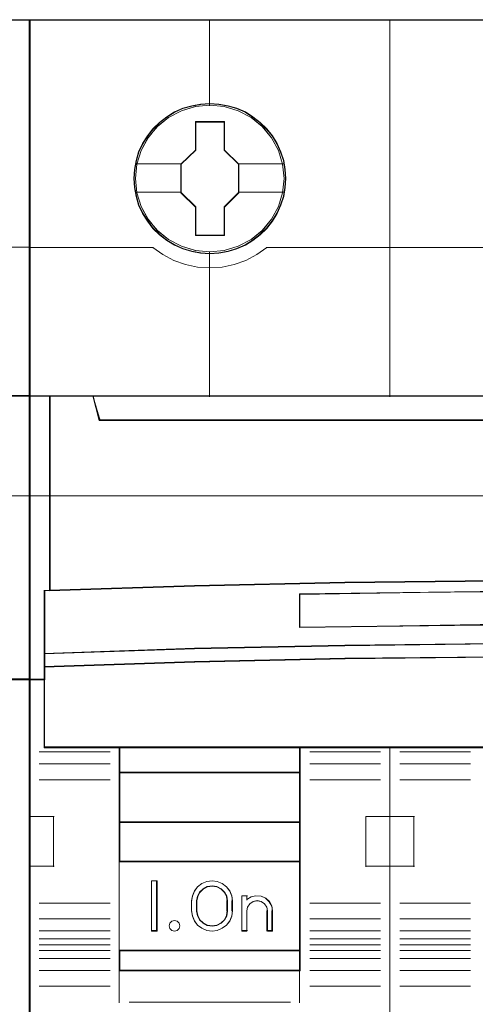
# Model space of a CAD drawing. Header units: millimetres. Extents: x 262469 to 275208, y -32539 to 9411.
# Tile 10 of 256: x 269950 to 269975, y -26614 to -26560. Entities that reach past the tile are written whole.
import ezdxf

# ---------------------------------------------------------------- set-up
doc = ezdxf.new("R2010")
doc.units = ezdxf.units.MM
doc.header["$LTSCALE"] = 100
doc.layers.add('$ ele elektryka', color=1, linetype='Continuous', lineweight=30)
doc.layers.add('$ IE SCHEMAT', color=7, linetype='Continuous', lineweight=0)

msp = doc.modelspace()

# ---------------------------------------------------------------- linework, layer by layer
at = {"layer": '$ ele elektryka', "color": 7, "lineweight": 0}
for points in [[(269950.745, -26559.561), (269871.458, -26559.561), (269871.458, -26649.837), (269950.745, -26649.837), (269950.745, -26559.561)], [(269970.524, -26559.568), (269950.698, -26559.568), (269950.698, -26649.845), (269970.524, -26649.845), (269990.338, -26649.845), (270010.164, -26649.845), (270010.164, -26559.568), (269990.338, -26559.568), (269970.524, -26559.568)], [(269964.787, -26568.29), (269964.763, -26567.791), (269964.683, -26567.299), (269964.51, -26566.824), (269964.313, -26566.368), (269964.055, -26565.936), (269963.747, -26565.553), (269963.383, -26565.201), (269962.977, -26564.897), (269962.571, -26564.629), (269962.096, -26564.428), (269961.622, -26564.288), (269961.117, -26564.197), (269960.618, -26564.167), (269960.113, -26564.197), (269959.627, -26564.288), (269959.134, -26564.428), (269958.679, -26564.629), (269958.248, -26564.897), (269957.853, -26565.201), (269957.484, -26565.553), (269957.188, -26565.936), (269956.924, -26566.368), (269956.702, -26566.824), (269956.572, -26567.299), (269956.474, -26567.791), (269956.437, -26568.29), (269956.474, -26568.782), (269956.572, -26569.263), (269956.702, -26569.743), (269956.924, -26570.199), (269957.188, -26570.625), (269957.484, -26571.026), (269957.853, -26571.379), (269958.248, -26571.683), (269958.679, -26571.939), (269959.134, -26572.139), (269959.627, -26572.291), (269960.113, -26572.389), (269960.618, -26572.413), (269961.117, -26572.389), (269961.622, -26572.291), (269962.096, -26572.139), (269962.571, -26571.939), (269962.977, -26571.683), (269963.383, -26571.379), (269963.747, -26571.026), (269964.055, -26570.625), (269964.313, -26570.199), (269964.51, -26569.743), (269964.683, -26569.263), (269964.763, -26568.782), (269964.787, -26568.29)], [(269964.787, -26568.29), (269964.763, -26567.791), (269964.683, -26567.299), (269964.51, -26566.824), (269964.313, -26566.368), (269964.055, -26565.936), (269963.747, -26565.553), (269963.383, -26565.201), (269962.977, -26564.897), (269962.571, -26564.629), (269962.096, -26564.428), (269961.622, -26564.288), (269961.117, -26564.197), (269960.618, -26564.167), (269960.113, -26564.197), (269959.627, -26564.288), (269959.134, -26564.428), (269958.679, -26564.629), (269958.248, -26564.897), (269957.853, -26565.201), (269957.484, -26565.553), (269957.188, -26565.936), (269956.924, -26566.368), (269956.702, -26566.824), (269956.572, -26567.299), (269956.474, -26567.791), (269956.437, -26568.29), (269956.474, -26568.782), (269956.572, -26569.263), (269956.702, -26569.743), (269956.924, -26570.199), (269957.188, -26570.625), (269957.484, -26571.026), (269957.853, -26571.379), (269958.248, -26571.683), (269958.679, -26571.939), (269959.134, -26572.139), (269959.627, -26572.291), (269960.113, -26572.389), (269960.618, -26572.413), (269961.117, -26572.389), (269961.622, -26572.291), (269962.096, -26572.139), (269962.571, -26571.939), (269962.977, -26571.683), (269963.383, -26571.379), (269963.747, -26571.026), (269964.055, -26570.625), (269964.313, -26570.199), (269964.51, -26569.743), (269964.683, -26569.263), (269964.763, -26568.782), (269964.787, -26568.29)], [(269959.83, -26565.16), (269961.417, -26565.16), (269961.417, -26566.719), (269962.211, -26567.499), (269962.211, -26569.063), (269961.417, -26569.855), (269961.417, -26571.408), (269959.83, -26571.408), (269959.83, -26569.855), (269959.017, -26569.063), (269959.017, -26567.499), (269959.83, -26566.719), (269959.83, -26565.16)], [(269959.83, -26565.16), (269961.417, -26565.16), (269961.417, -26565.16), (269961.417, -26566.719), (269961.417, -26566.719), (269962.211, -26567.499), (269962.211, -26567.499), (269962.211, -26569.063), (269962.211, -26569.063), (269961.417, -26569.855), (269961.417, -26569.855), (269961.417, -26571.408), (269961.417, -26571.408), (269959.83, -26571.408), (269959.83, -26571.408), (269959.83, -26569.855), (269959.83, -26569.855), (269959.017, -26569.063), (269959.017, -26569.063), (269959.017, -26567.499), (269959.017, -26567.499), (269959.83, -26566.719), (269959.83, -26566.719), (269959.83, -26565.16), (269959.83, -26565.16)], [(269959.84, -26565.18), (269961.41, -26565.18), (269961.41, -26566.729), (269962.195, -26567.503), (269962.195, -26569.059), (269961.41, -26569.845), (269961.41, -26571.388), (269959.84, -26571.388), (269959.84, -26569.845), (269959.037, -26569.059), (269959.037, -26567.503), (269959.84, -26566.729), (269959.84, -26565.18)], [(269949.592, -26580.209), (269949.592, -26595.813), (269950.745, -26595.813), (269950.745, -26580.209), (269949.592, -26580.209)], [(269951.847, -26590.913), (269951.847, -26580.224), (269950.698, -26580.224), (269950.698, -26595.82), (269951.555, -26595.82), (269951.555, -26595.123), (269951.555, -26594.383), (269951.555, -26590.925), (269951.847, -26590.913)], [(269968.039, -26590.496), (269976.297, -26590.405), (269984.561, -26590.405), (269992.82, -26590.496), (270001.078, -26590.672), (270009.054, -26590.927), (270009.054, -26580.224), (270006.663, -26580.224), (270006.314, -26581.536), (269954.544, -26581.536), (269954.195, -26580.224), (269951.804, -26580.224), (269951.804, -26590.927), (269959.774, -26590.672), (269968.039, -26590.496)], [(269954.544, -26581.575), (270006.315, -26581.575), (270006.664, -26580.224), (270000.257, -26580.224), (269990.337, -26580.224), (269980.429, -26580.224), (269970.521, -26580.224), (269960.601, -26580.224), (269954.194, -26580.224), (269954.544, -26581.575)], [(269992.82, -26593.942), (270001.078, -26594.113), (270009.33, -26594.388), (270009.33, -26590.903), (270009.054, -26590.89), (270001.078, -26590.633), (269992.82, -26590.456), (269984.562, -26590.364), (269976.298, -26590.364), (269968.04, -26590.456), (269959.776, -26590.633), (269951.807, -26590.89), (269951.525, -26590.903), (269951.525, -26594.388), (269959.776, -26594.113), (269968.04, -26593.942), (269976.298, -26593.85), (269984.562, -26593.85), (269992.82, -26593.942)], [(269995.306, -26591.086), (269995.306, -26592.941), (269985.387, -26592.811), (269975.474, -26592.811), (269965.548, -26592.941), (269965.548, -26591.086), (269975.474, -26590.962), (269985.387, -26590.962), (269995.306, -26591.086)], [(269985.387, -26592.811), (269995.306, -26592.941), (269995.306, -26591.086), (269985.387, -26590.962), (269975.474, -26590.962), (269965.548, -26591.086), (269965.548, -26592.941), (269975.474, -26592.811), (269985.387, -26592.811)], [(269976.298, -26593.814), (269968.04, -26593.908), (269959.776, -26594.083), (269951.525, -26594.364), (269951.525, -26595.126), (269959.776, -26594.851), (269968.04, -26594.664), (269976.298, -26594.576), (269984.562, -26594.576), (269992.82, -26594.664), (270001.078, -26594.851), (270009.33, -26595.126), (270009.33, -26594.364), (270001.078, -26594.083), (269992.82, -26593.908), (269984.562, -26593.814), (269976.298, -26593.814)], [(269975.477, -26599.546), (269985.384, -26599.546), (269990.337, -26599.546), (269995.297, -26599.546), (270005.21, -26599.546), (270009.33, -26599.546), (270009.33, -26595.789), (270009.33, -26595.088), (270001.078, -26594.82), (269992.82, -26594.637), (269984.562, -26594.551), (269976.298, -26594.551), (269968.04, -26594.637), (269959.776, -26594.82), (269951.525, -26595.088), (269951.525, -26595.789), (269951.525, -26599.546), (269955.65, -26599.546), (269965.557, -26599.546), (269970.523, -26599.546), (269975.477, -26599.546)], [(269965.587, -26600.927), (269965.587, -26599.507), (269955.645, -26599.507), (269955.645, -26600.927), (269965.587, -26600.927)], [(269965.587, -26600.884), (269955.645, -26600.884), (269955.645, -26603.651), (269965.587, -26603.651), (269965.587, -26600.884)], [(269965.587, -26605.821), (269965.587, -26603.609), (269955.645, -26603.609), (269955.645, -26605.821), (269965.587, -26605.821)], [(269965.587, -26610.71), (269965.587, -26605.782), (269955.645, -26605.782), (269955.645, -26610.71), (269965.587, -26610.71)], [(269957.733, -26606.857), (269957.733, -26609.62), (269957.419, -26609.62), (269957.419, -26606.857), (269957.733, -26606.857)], [(269959.615, -26607.962), (269959.659, -26607.679), (269959.771, -26607.415), (269959.946, -26607.182), (269960.183, -26607.01), (269960.451, -26606.9), (269960.738, -26606.857), (269961.025, -26606.9), (269961.3, -26607.01), (269961.531, -26607.182), (269961.712, -26607.415), (269961.824, -26607.679), (269961.862, -26607.962), (269961.862, -26608.514), (269961.824, -26608.803), (269961.712, -26609.067), (269961.531, -26609.294), (269961.3, -26609.466), (269961.025, -26609.583), (269960.738, -26609.62), (269960.451, -26609.583), (269960.183, -26609.466), (269959.946, -26609.294), (269959.771, -26609.067), (269959.659, -26608.803), (269959.615, -26608.514), (269959.615, -26607.962)], [(269961.594, -26608.516), (269961.594, -26607.961), (269961.55, -26607.702), (269961.431, -26607.48), (269961.242, -26607.295), (269961.003, -26607.171), (269960.739, -26607.128), (269960.475, -26607.171), (269960.249, -26607.295), (269960.054, -26607.48), (269959.935, -26607.702), (269959.891, -26607.961), (269959.891, -26608.516), (269959.935, -26608.775), (269960.054, -26609.009), (269960.249, -26609.188), (269960.475, -26609.305), (269960.739, -26609.348), (269961.003, -26609.305), (269961.242, -26609.188), (269961.431, -26609.009), (269961.55, -26608.775), (269961.594, -26608.516)], [(269962.374, -26609.62), (269962.374, -26607.679), (269962.65, -26607.679), (269962.65, -26607.883), (269962.888, -26607.741), (269963.152, -26607.679), (269963.434, -26607.704), (269963.685, -26607.809), (269963.886, -26608.001), (269964.018, -26608.235), (269964.062, -26608.507), (269964.062, -26609.62), (269963.779, -26609.62), (269963.779, -26608.507), (269963.742, -26608.297), (269963.623, -26608.118), (269963.434, -26607.994), (269963.221, -26607.951), (269963.001, -26607.994), (269962.819, -26608.118), (269962.694, -26608.297), (269962.65, -26608.507), (269962.65, -26609.62), (269962.374, -26609.62)], [(269958.931, -26609.177), (269958.971, -26609.327), (269958.931, -26609.476), (269958.826, -26609.58), (269958.674, -26609.62), (269958.529, -26609.58), (269958.417, -26609.476), (269958.377, -26609.327), (269958.417, -26609.177), (269958.529, -26609.073), (269958.674, -26609.034), (269958.826, -26609.073), (269958.931, -26609.177)], [(269965.587, -26610.667), (269955.645, -26610.667), (269955.645, -26611.8), (269965.587, -26611.8), (269965.587, -26610.667)]]:
    msp.add_lwpolyline(points, close=True, dxfattribs=at)
at = {"layer": '$ ele elektryka', "color": 139, "lineweight": 0}
for points in [[(269950.745, -26559.561), (269871.458, -26559.561), (269871.458, -26649.837), (269950.745, -26649.837), (269950.745, -26559.561)], [(269970.524, -26559.568), (269950.698, -26559.568), (269950.698, -26649.845), (269970.524, -26649.845), (269990.338, -26649.845), (270010.164, -26649.845), (270010.164, -26559.568), (269990.338, -26559.568), (269970.524, -26559.568)], [(269970.531, -26559.588), (269950.717, -26559.588), (269950.717, -26649.83), (269970.531, -26649.83), (269990.331, -26649.83), (270010.145, -26649.83), (270010.145, -26559.588), (269990.331, -26559.588), (269970.531, -26559.588)], [(269964.694, -26568.285), (269964.614, -26567.495), (269964.386, -26566.741), (269964.011, -26566.041), (269963.506, -26565.427), (269962.884, -26564.935), (269962.175, -26564.564), (269961.406, -26564.333), (269960.611, -26564.26), (269959.817, -26564.333), (269959.059, -26564.564), (269958.351, -26564.935), (269957.729, -26565.427), (269957.224, -26566.041), (269956.848, -26566.741), (269956.608, -26567.495), (269956.534, -26568.285), (269956.608, -26569.069), (269956.848, -26569.829), (269957.224, -26570.516), (269957.729, -26571.13), (269958.351, -26571.629), (269959.059, -26572), (269959.817, -26572.237), (269960.611, -26572.316), (269961.406, -26572.237), (269962.175, -26572), (269962.884, -26571.629), (269963.506, -26571.13), (269964.011, -26570.516), (269964.386, -26569.829), (269964.614, -26569.069), (269964.694, -26568.285)], [(269964.698, -26568.285), (269964.618, -26567.495), (269964.39, -26566.741), (269964.009, -26566.047), (269963.498, -26565.433), (269962.888, -26564.935), (269962.18, -26564.57), (269961.41, -26564.333), (269960.616, -26564.26), (269959.822, -26564.333), (269959.052, -26564.57), (269958.35, -26564.935), (269957.735, -26565.433), (269957.217, -26566.047), (269956.842, -26566.741), (269956.614, -26567.495), (269956.534, -26568.285), (269956.614, -26569.069), (269956.842, -26569.829), (269957.217, -26570.522), (269957.735, -26571.136), (269958.35, -26571.635), (269959.052, -26572.006), (269959.822, -26572.237), (269960.616, -26572.316), (269961.41, -26572.237), (269962.18, -26572.006), (269962.888, -26571.635), (269963.498, -26571.136), (269964.009, -26570.522), (269964.39, -26569.829), (269964.618, -26569.069), (269964.698, -26568.285)], [(269958.971, -26609.327), (269958.931, -26609.177), (269958.826, -26609.073), (269958.674, -26609.034), (269958.529, -26609.073), (269958.417, -26609.177), (269958.377, -26609.327), (269958.417, -26609.476), (269958.529, -26609.58), (269958.674, -26609.62), (269958.826, -26609.58), (269958.931, -26609.476), (269958.971, -26609.327)]]:
    msp.add_lwpolyline(points, close=True, dxfattribs=at)
at = {"layer": '$ ele elektryka', "color": 251, "lineweight": 0}
msp.add_lwpolyline([(269950.717, -26559.588), (269871.481, -26559.588), (269871.481, -26649.814), (269950.717, -26649.814), (269950.717, -26559.588)], close=True, dxfattribs=at)
at = {"layer": '$ ele elektryka', "color": 139, "lineweight": 0}
for points in [[(269960.597, -26559.568), (269960.597, -26564.295)], [(269970.507, -26580.267), (269970.507, -26559.568)], [(269943.896, -26572.06), (269950.745, -26572.06)], [(269950.698, -26572.075), (269957.527, -26572.075)], [(269957.485, -26572.075), (269958.04, -26572.465), (269958.638, -26572.779), (269959.279, -26573.011), (269959.939, -26573.155), (269960.617, -26573.193), (269961.295, -26573.155), (269961.961, -26573.011), (269962.596, -26572.779), (269963.194, -26572.465), (269963.755, -26572.075)], [(269960.597, -26572.289), (269960.597, -26580.267)], [(269963.713, -26572.075), (269977.336, -26572.075)], [(269871.458, -26580.209), (269950.745, -26580.209)], [(269950.698, -26580.224), (270010.164, -26580.224)], [(269951.804, -26580.224), (269951.804, -26590.927)], [(269954.194, -26580.224), (269954.586, -26581.575)], [(269954.543, -26581.532), (270006.315, -26581.532)], [(270009.33, -26590.939), (270001.078, -26590.651), (269992.82, -26590.462), (269984.562, -26590.364), (269976.298, -26590.364), (269968.04, -26590.462), (269959.776, -26590.651), (269951.525, -26590.939)], [(269951.525, -26590.896), (269951.525, -26599.546)], [(269995.306, -26591.125), (269985.387, -26590.962), (269975.474, -26590.962), (269965.548, -26591.125)], [(269965.548, -26592.941), (269965.548, -26591.086)], [(269995.306, -26592.941), (269985.387, -26592.774), (269975.474, -26592.774), (269965.548, -26592.941)], [(270009.33, -26594.388), (270001.078, -26594.095), (269992.82, -26593.912), (269984.562, -26593.814), (269976.298, -26593.814), (269968.04, -26593.912), (269959.776, -26594.095), (269951.525, -26594.388)], [(270009.33, -26595.126), (270001.078, -26594.839), (269992.82, -26594.643), (269984.562, -26594.551), (269976.298, -26594.551), (269968.04, -26594.643), (269959.776, -26594.839), (269951.525, -26595.126)], [(269950.745, -26595.758), (269890.44, -26595.758)], [(269951.567, -26595.778), (269950.698, -26595.778)], [(269955.137, -26599.782), (269951.249, -26599.782)], [(270009.33, -26599.507), (269951.525, -26599.507)], [(269955.645, -26599.507), (269955.645, -26611.8)], [(269955.645, -26599.507), (269965.587, -26599.507)], [(269965.548, -26599.507), (269965.548, -26611.8)], [(269966.103, -26599.782), (269969.995, -26599.782)], [(269970.507, -26649.845), (269970.507, -26599.507)], [(269974.942, -26599.782), (269971.054, -26599.782)], [(269955.137, -26600.43), (269951.249, -26600.43)], [(269966.103, -26600.43), (269969.995, -26600.43)], [(269974.942, -26600.43), (269971.054, -26600.43)], [(269955.645, -26600.884), (269965.587, -26600.884)], [(269955.137, -26601.304), (269951.249, -26601.304)], [(269966.103, -26601.304), (269969.995, -26601.304)], [(269974.942, -26601.304), (269971.054, -26601.304)], [(269950.698, -26603.329), (269952.06, -26603.329)], [(269952.021, -26603.329), (269952.021, -26606.088)], [(269955.645, -26603.609), (269965.587, -26603.609)], [(269969.18, -26606.088), (269969.18, -26603.329)], [(269969.18, -26603.329), (269970.55, -26603.329)], [(269970.507, -26603.329), (269971.869, -26603.329)], [(269971.826, -26603.329), (269971.826, -26606.088)], [(269955.645, -26605.782), (269965.587, -26605.782)], [(269950.698, -26606.046), (269952.06, -26606.046)], [(269969.18, -26606.046), (269970.55, -26606.046)], [(269970.507, -26606.046), (269971.869, -26606.046)], [(269957.733, -26606.857), (269957.419, -26606.857)], [(269957.419, -26606.857), (269957.419, -26609.62)], [(269957.694, -26606.857), (269957.694, -26609.62)], [(269961.862, -26607.986), (269961.824, -26607.697), (269961.712, -26607.428), (269961.531, -26607.189), (269961.3, -26607.013), (269961.025, -26606.901), (269960.738, -26606.857), (269960.451, -26606.901), (269960.183, -26607.013), (269959.946, -26607.189), (269959.771, -26607.428), (269959.659, -26607.697), (269959.615, -26607.986)], [(269961.594, -26607.986), (269961.55, -26607.719), (269961.431, -26607.49), (269961.242, -26607.3), (269961.003, -26607.173), (269960.739, -26607.128), (269960.475, -26607.173), (269960.249, -26607.3), (269960.054, -26607.49), (269959.935, -26607.719), (269959.891, -26607.986)], [(269959.615, -26608.533), (269959.615, -26607.947)], [(269959.891, -26608.533), (269959.891, -26607.947)], [(269961.551, -26608.533), (269961.551, -26607.947)], [(269961.823, -26608.533), (269961.823, -26607.947)], [(269962.374, -26607.679), (269962.684, -26607.679)], [(269962.374, -26607.679), (269962.374, -26609.62)], [(269962.642, -26607.679), (269962.642, -26607.92)], [(269964.062, -26608.533), (269964.018, -26608.253), (269963.885, -26608.011), (269963.683, -26607.813), (269963.431, -26607.705), (269963.147, -26607.679), (269962.882, -26607.743), (269962.642, -26607.89)], [(269963.786, -26608.533), (269963.748, -26608.312), (269963.627, -26608.123), (269963.437, -26607.993), (269963.22, -26607.947), (269962.998, -26607.993), (269962.813, -26608.123), (269962.686, -26608.312), (269962.642, -26608.533)], [(269955.137, -26608.079), (269951.249, -26608.079)], [(269959.615, -26608.49), (269959.659, -26608.785), (269959.771, -26609.055), (269959.946, -26609.287), (269960.183, -26609.463), (269960.451, -26609.582), (269960.738, -26609.62), (269961.025, -26609.582), (269961.3, -26609.463), (269961.531, -26609.287), (269961.712, -26609.055), (269961.824, -26608.785), (269961.862, -26608.49)], [(269959.891, -26608.49), (269959.935, -26608.757), (269960.054, -26608.999), (269960.249, -26609.183), (269960.475, -26609.303), (269960.739, -26609.348), (269961.003, -26609.303), (269961.242, -26609.183), (269961.431, -26608.999), (269961.55, -26608.757), (269961.594, -26608.49)], [(269962.642, -26608.49), (269962.642, -26609.62)], [(269963.744, -26608.49), (269963.744, -26609.62)], [(269964.019, -26608.49), (269964.019, -26609.62)], [(269966.103, -26608.079), (269969.995, -26608.079)], [(269974.942, -26608.079), (269971.054, -26608.079)], [(269955.137, -26608.944), (269951.249, -26608.944)], [(269966.103, -26608.944), (269969.995, -26608.944)], [(269974.942, -26608.944), (269971.054, -26608.944)], [(269955.137, -26609.604), (269951.249, -26609.604)], [(269957.733, -26609.581), (269957.419, -26609.581)], [(269962.374, -26609.581), (269962.684, -26609.581)], [(269963.744, -26609.581), (269964.062, -26609.581)], [(269966.103, -26609.604), (269969.995, -26609.604)], [(269974.942, -26609.604), (269971.054, -26609.604)], [(269955.137, -26610.039), (269951.249, -26610.039)], [(269966.103, -26610.039), (269969.995, -26610.039)], [(269974.942, -26610.039), (269971.054, -26610.039)], [(269955.137, -26610.365), (269951.249, -26610.365)], [(269955.137, -26610.679), (269951.249, -26610.679)], [(269955.645, -26610.667), (269965.587, -26610.667)], [(269966.103, -26610.365), (269969.995, -26610.365)], [(269966.103, -26610.679), (269969.995, -26610.679)], [(269974.942, -26610.365), (269971.054, -26610.365)], [(269974.942, -26610.679), (269971.054, -26610.679)], [(269955.137, -26611.129), (269951.249, -26611.129)], [(269966.103, -26611.129), (269969.995, -26611.129)], [(269974.942, -26611.129), (269971.054, -26611.129)], [(269955.137, -26611.777), (269951.249, -26611.777)], [(269955.645, -26611.758), (269965.587, -26611.758)], [(269955.645, -26611.758), (269955.645, -26613.558)], [(269965.548, -26611.758), (269965.548, -26613.558)], [(269966.103, -26611.777), (269969.995, -26611.777)], [(269974.942, -26611.777), (269971.054, -26611.777)], [(269955.137, -26612.639), (269951.249, -26612.639)], [(269966.103, -26612.639), (269969.995, -26612.639)], [(269974.942, -26612.639), (269971.054, -26612.639)], [(269956.193, -26613.52), (269965.044, -26613.52)]]:
    msp.add_lwpolyline(points, dxfattribs=at)
at = {"layer": '$ ele elektryka', "color": 59, "lineweight": 0}
for points in [[(269970.507, -26580.267), (269970.507, -26559.568)], [(269970.507, -26649.845), (269970.507, -26599.507)], [(269969.18, -26603.329), (269969.18, -26606.088)]]:
    msp.add_lwpolyline(points, dxfattribs=at)
for points in [[(269964.768, -26568.29), (269964.744, -26567.794), (269964.664, -26567.303), (269964.492, -26566.831), (269964.296, -26566.377), (269964.039, -26565.948), (269963.732, -26565.566), (269963.371, -26565.215), (269962.966, -26564.913), (269962.561, -26564.646), (269962.089, -26564.446), (269961.617, -26564.307), (269961.115, -26564.216), (269960.618, -26564.186), (269960.116, -26564.216), (269959.632, -26564.307), (269959.141, -26564.446), (269958.688, -26564.646), (269958.259, -26564.913), (269957.866, -26565.215), (269957.498, -26565.566), (269957.204, -26565.948), (269956.941, -26566.377), (269956.72, -26566.831), (269956.591, -26567.303), (269956.493, -26567.794), (269956.456, -26568.29), (269956.493, -26568.78), (269956.591, -26569.258), (269956.72, -26569.736), (269956.941, -26570.19), (269957.204, -26570.614), (269957.498, -26571.014), (269957.866, -26571.365), (269958.259, -26571.667), (269958.688, -26571.921), (269959.141, -26572.121), (269959.632, -26572.273), (269960.116, -26572.369), (269960.618, -26572.394), (269961.115, -26572.369), (269961.617, -26572.273), (269962.089, -26572.121), (269962.561, -26571.921), (269962.966, -26571.667), (269963.371, -26571.365), (269963.732, -26571.014), (269964.039, -26570.614), (269964.296, -26570.19), (269964.492, -26569.736), (269964.664, -26569.258), (269964.744, -26568.78), (269964.768, -26568.29)], [(269949.619, -26580.236), (269949.619, -26595.789), (269950.717, -26595.789), (269950.717, -26580.236), (269949.619, -26580.236)], [(269968.047, -26590.478), (269976.3, -26590.387), (269984.559, -26590.387), (269992.811, -26590.478), (270001.064, -26590.653), (270009.035, -26590.908), (270009.035, -26580.244), (270006.645, -26580.244), (270006.296, -26581.551), (269954.562, -26581.551), (269954.213, -26580.244), (269951.823, -26580.244), (269951.823, -26590.908), (269959.788, -26590.653), (269968.047, -26590.478)], [(269954.544, -26581.575), (270006.315, -26581.575), (270006.664, -26580.224), (270000.257, -26580.224), (269990.337, -26580.224), (269980.429, -26580.224), (269970.521, -26580.224), (269960.601, -26580.224), (269954.194, -26580.224), (269954.544, -26581.575)], [(269992.82, -26593.942), (270001.078, -26594.113), (270009.33, -26594.388), (270009.33, -26590.903), (270009.054, -26590.89), (270001.078, -26590.633), (269992.82, -26590.456), (269984.562, -26590.364), (269976.298, -26590.364), (269968.04, -26590.456), (269959.776, -26590.633), (269951.807, -26590.89), (269951.525, -26590.903), (269951.525, -26594.388), (269959.776, -26594.113), (269968.04, -26593.942), (269976.298, -26593.85), (269984.562, -26593.85), (269992.82, -26593.942)], [(269995.306, -26591.086), (269995.306, -26592.941), (269985.387, -26592.811), (269975.474, -26592.811), (269965.548, -26592.941), (269965.548, -26591.086), (269975.474, -26590.962), (269985.387, -26590.962), (269995.306, -26591.086)], [(269985.387, -26592.811), (269995.306, -26592.941), (269995.306, -26591.086), (269985.387, -26590.962), (269975.474, -26590.962), (269965.548, -26591.086), (269965.548, -26592.941), (269975.474, -26592.811), (269985.387, -26592.811)], [(269985.379, -26592.794), (269995.287, -26592.922), (269995.287, -26591.103), (269985.379, -26590.981), (269975.477, -26590.981), (269965.564, -26591.103), (269965.564, -26592.922), (269975.477, -26592.794), (269985.379, -26592.794)], [(269976.298, -26593.814), (269968.04, -26593.908), (269959.776, -26594.083), (269951.525, -26594.364), (269951.525, -26595.126), (269959.776, -26594.851), (269968.04, -26594.664), (269976.298, -26594.576), (269984.562, -26594.576), (269992.82, -26594.664), (270001.078, -26594.851), (270009.33, -26595.126), (270009.33, -26594.364), (270001.078, -26594.083), (269992.82, -26593.908), (269984.562, -26593.814), (269976.298, -26593.814)], [(269976.301, -26593.834), (269968.049, -26593.924), (269959.79, -26594.094), (269951.544, -26594.367), (269951.544, -26595.106), (269959.79, -26594.84), (269968.049, -26594.658), (269976.301, -26594.573), (269984.559, -26594.573), (269992.812, -26594.658), (270001.064, -26594.84), (270009.31, -26595.106), (270009.31, -26594.367), (270001.064, -26594.094), (269992.812, -26593.924), (269984.559, -26593.834), (269976.301, -26593.834)], [(269975.477, -26599.546), (269985.384, -26599.546), (269990.337, -26599.546), (269995.297, -26599.546), (270005.21, -26599.546), (270009.33, -26599.546), (270009.33, -26595.789), (270009.33, -26595.088), (270001.078, -26594.82), (269992.82, -26594.637), (269984.562, -26594.551), (269976.298, -26594.551), (269968.04, -26594.637), (269959.776, -26594.82), (269951.525, -26595.088), (269951.525, -26595.789), (269951.525, -26599.546), (269955.65, -26599.546), (269965.557, -26599.546), (269970.523, -26599.546), (269975.477, -26599.546)], [(269975.48, -26599.53), (269985.38, -26599.53), (269990.331, -26599.53), (269995.287, -26599.53), (270005.193, -26599.53), (270009.31, -26599.53), (270009.31, -26595.8), (270009.31, -26595.104), (270001.064, -26594.837), (269992.812, -26594.656), (269984.559, -26594.571), (269976.301, -26594.571), (269968.049, -26594.656), (269959.79, -26594.837), (269951.544, -26595.104), (269951.544, -26595.8), (269951.544, -26599.53), (269955.667, -26599.53), (269965.567, -26599.53), (269970.53, -26599.53), (269975.48, -26599.53)], [(269965.587, -26600.927), (269965.587, -26599.507), (269955.645, -26599.507), (269955.645, -26600.927), (269965.587, -26600.927)], [(269965.567, -26600.908), (269965.567, -26599.526), (269955.665, -26599.526), (269955.665, -26600.908), (269965.567, -26600.908)], [(269965.587, -26600.884), (269955.645, -26600.884), (269955.645, -26603.651), (269965.587, -26603.651), (269965.587, -26600.884)], [(269965.567, -26600.904), (269955.665, -26600.904), (269955.665, -26603.632), (269965.567, -26603.632), (269965.567, -26600.904)], [(269965.587, -26605.821), (269965.587, -26603.609), (269955.645, -26603.609), (269955.645, -26605.821), (269965.587, -26605.821)], [(269965.567, -26605.801), (269965.567, -26603.628), (269955.665, -26603.628), (269955.665, -26605.801), (269965.567, -26605.801)], [(269965.587, -26610.71), (269965.587, -26605.782), (269955.645, -26605.782), (269955.645, -26610.71), (269965.587, -26610.71)], [(269957.733, -26606.857), (269957.733, -26609.62), (269957.419, -26609.62), (269957.419, -26606.857), (269957.733, -26606.857)], [(269959.615, -26607.962), (269959.659, -26607.679), (269959.771, -26607.415), (269959.946, -26607.182), (269960.183, -26607.01), (269960.451, -26606.9), (269960.738, -26606.857), (269961.025, -26606.9), (269961.3, -26607.01), (269961.531, -26607.182), (269961.712, -26607.415), (269961.824, -26607.679), (269961.862, -26607.962), (269961.862, -26608.514), (269961.824, -26608.803), (269961.712, -26609.067), (269961.531, -26609.294), (269961.3, -26609.466), (269961.025, -26609.583), (269960.738, -26609.62), (269960.451, -26609.583), (269960.183, -26609.466), (269959.946, -26609.294), (269959.771, -26609.067), (269959.659, -26608.803), (269959.615, -26608.514), (269959.615, -26607.962)], [(269961.594, -26608.516), (269961.594, -26607.961), (269961.55, -26607.702), (269961.431, -26607.48), (269961.242, -26607.295), (269961.003, -26607.171), (269960.739, -26607.128), (269960.475, -26607.171), (269960.249, -26607.295), (269960.054, -26607.48), (269959.935, -26607.702), (269959.891, -26607.961), (269959.891, -26608.516), (269959.935, -26608.775), (269960.054, -26609.009), (269960.249, -26609.188), (269960.475, -26609.305), (269960.739, -26609.348), (269961.003, -26609.305), (269961.242, -26609.188), (269961.431, -26609.009), (269961.55, -26608.775), (269961.594, -26608.516)], [(269961.575, -26608.511), (269961.575, -26607.965), (269961.532, -26607.711), (269961.415, -26607.493), (269961.231, -26607.311), (269960.997, -26607.19), (269960.739, -26607.148), (269960.481, -26607.19), (269960.26, -26607.311), (269960.07, -26607.493), (269959.953, -26607.711), (269959.91, -26607.965), (269959.91, -26608.511), (269959.953, -26608.765), (269960.07, -26608.995), (269960.26, -26609.171), (269960.481, -26609.286), (269960.739, -26609.329), (269960.997, -26609.286), (269961.231, -26609.171), (269961.415, -26608.995), (269961.532, -26608.765), (269961.575, -26608.511)], [(269962.374, -26609.62), (269962.374, -26607.679), (269962.65, -26607.679), (269962.65, -26607.883), (269962.888, -26607.741), (269963.152, -26607.679), (269963.434, -26607.704), (269963.685, -26607.809), (269963.886, -26608.001), (269964.018, -26608.235), (269964.062, -26608.507), (269964.062, -26609.62), (269963.779, -26609.62), (269963.779, -26608.507), (269963.742, -26608.297), (269963.623, -26608.118), (269963.434, -26607.994), (269963.221, -26607.951), (269963.001, -26607.994), (269962.819, -26608.118), (269962.694, -26608.297), (269962.65, -26608.507), (269962.65, -26609.62), (269962.374, -26609.62)], [(269958.931, -26609.177), (269958.971, -26609.327), (269958.931, -26609.476), (269958.826, -26609.58), (269958.674, -26609.62), (269958.529, -26609.58), (269958.417, -26609.476), (269958.377, -26609.327), (269958.417, -26609.177), (269958.529, -26609.073), (269958.674, -26609.034), (269958.826, -26609.073), (269958.931, -26609.177)], [(269965.587, -26610.667), (269955.645, -26610.667), (269955.645, -26611.8), (269965.587, -26611.8), (269965.587, -26610.667)], [(269965.567, -26610.687), (269955.665, -26610.687), (269955.665, -26611.781), (269965.567, -26611.781), (269965.567, -26610.687)]]:
    msp.add_lwpolyline(points, close=True, dxfattribs=at)
at = {"layer": '$ ele elektryka', "color": 7, "lineweight": 0}
for points in [[(269956.515, -26567.485), (269959.056, -26567.485)], [(269962.172, -26567.485), (269964.706, -26567.485)], [(269956.515, -26569.037), (269959.056, -26569.037)], [(269962.172, -26569.037), (269964.706, -26569.037)]]:
    msp.add_lwpolyline(points, dxfattribs=at)
at = {"layer": '$ ele elektryka', "color": 140, "lineweight": 0}
for points in [[(269949.592, -26580.209), (269949.592, -26595.813), (269950.745, -26595.813), (269950.745, -26580.209), (269949.592, -26580.209)], [(269951.847, -26590.913), (269951.847, -26580.224), (269950.698, -26580.224), (269950.698, -26595.82), (269951.555, -26595.82), (269951.555, -26595.123), (269951.555, -26594.383), (269951.555, -26590.925), (269951.847, -26590.913)], [(269951.827, -26590.906), (269951.827, -26580.244), (269950.717, -26580.244), (269950.717, -26595.801), (269951.545, -26595.801), (269951.545, -26595.105), (269951.545, -26594.367), (269951.545, -26590.918), (269951.827, -26590.906)], [(269968.039, -26590.496), (269976.297, -26590.405), (269984.561, -26590.405), (269992.82, -26590.496), (270001.078, -26590.672), (270009.054, -26590.927), (270009.054, -26580.224), (270006.663, -26580.224), (270006.314, -26581.536), (269954.544, -26581.536), (269954.195, -26580.224), (269951.804, -26580.224), (269951.804, -26590.927), (269959.774, -26590.672), (269968.039, -26590.496)], [(269954.563, -26581.556), (270006.295, -26581.556), (270006.645, -26580.244), (270000.242, -26580.244), (269990.33, -26580.244), (269980.429, -26580.244), (269970.529, -26580.244), (269960.616, -26580.244), (269954.214, -26580.244), (269954.563, -26581.556)]]:
    msp.add_lwpolyline(points, close=True, dxfattribs=at)
at = {"layer": '$ IE SCHEMAT', "color": 0}
msp.add_lwpolyline([(269858.69, -26585.715), (270246.519, -26585.715)], dxfattribs=at)

doc.saveas('drawing.dxf')
